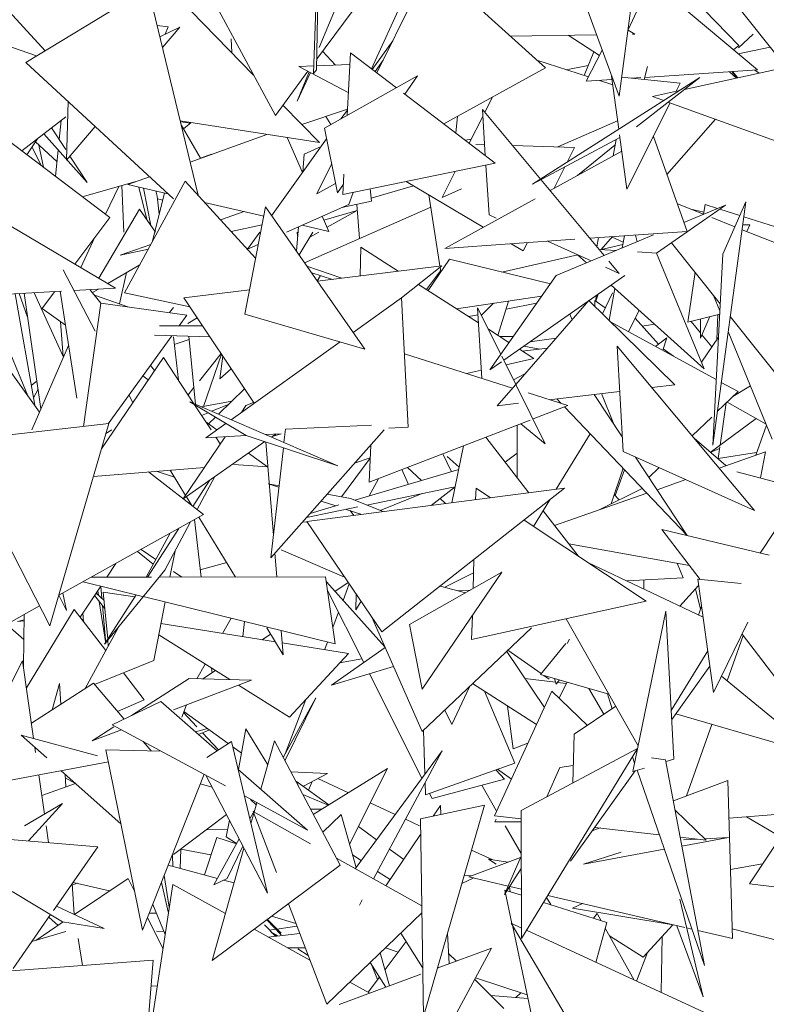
# Model space of a CAD drawing. Header units: metres. Extents: x -14.5 to 13.2, y -19 to 3.3.
# Tile 172 of 210: x 11.404 to 11.528, y 2.428 to 2.592. Entities that reach past the tile are written whole.
import ezdxf

# ---------------------------------------------------------------- set-up
doc = ezdxf.new("R2010")
doc.units = ezdxf.units.M
doc.layers.add('G-IMPT', color=7, linetype='Continuous', lineweight=5)
doc.layers.add('L-PLNT', color=7, linetype='Continuous', lineweight=5, true_color=0x005900)

# ---------------------------------------------------------------- blocks, each defined once
blk = doc.blocks.new('ÁRVORES ORNAMENTAIS - Pequeno e Médio Porte - Ipê-roxo-2870950-CORTE_CALÇADA')
at = {"layer": 'G-IMPT', "color": 253, "true_color": 0xaaaaaa}
for p, q in [((7.71385, 2.6167), (7.71264, 2.58284)), ((7.71311, 2.58343), (7.71385, 2.6167)), ((7.72542, 2.61562), (7.7136, 2.58715)), ((7.70631, 2.57587), (7.6878, 2.61019)), ((7.76341, 2.57904), (7.76763, 2.61137)), ((7.77274, 2.60696), (7.76485, 2.59007)), ((7.77205, 2.60782), (7.79109, 2.58388)), ((7.72225, 2.58363), (7.73086, 2.60248)), ((7.68549, 2.60022), (7.7027, 2.58257)), ((7.73209, 2.60098), (7.72315, 2.58294)), ((7.73209, 2.60098), (7.75114, 2.58377)), ((7.75543, 2.60065), (7.76341, 2.57904)), ((7.78326, 2.58746), (7.77209, 2.59902)), ((7.68518, 2.59704), (7.66488, 2.58465)), ((7.68518, 2.59704), (7.69347, 2.56262)), ((7.72173, 2.59683), (7.71315, 2.58518)), ((7.78632, 2.58343), (7.76868, 2.59826)), ((7.6681, 2.58661), (7.66091, 2.59447)), ((7.68668, 2.59081), (7.68849, 2.59055)), ((7.69043, 2.5905), (7.68714, 2.5889)), ((7.68756, 2.58715), (7.69043, 2.5905)), ((7.68799, 2.58937), (7.68849, 2.59055)), ((7.69899, 2.5886), (7.69907, 2.58629)), ((7.75963, 2.58927), (7.74531, 2.58903)), ((7.75492, 2.58919), (7.76012, 2.58583)), ((7.76599, 2.58938), (7.76485, 2.59004)), ((7.76599, 2.58938), (7.7656, 2.58937)), ((7.78319, 2.58707), (7.78563, 2.58937)), ((7.66139, 2.58761), (7.66667, 2.58574)), ((7.72579, 2.58827), (7.72239, 2.58352)), ((7.78326, 2.58746), (7.78238, 2.58675)), ((7.78844, 2.58722), (7.78314, 2.58611)), ((7.71416, 2.58655), (7.71629, 2.58423)), ((7.71878, 2.58628), (7.71822, 2.57586)), ((7.71878, 2.58628), (7.7264, 2.58046)), ((7.75916, 2.58645), (7.75757, 2.5825)), ((7.75791, 2.58153), (7.76058, 2.58671)), ((7.8031, 2.58652), (7.77424, 2.58019)), ((7.68937, 2.56202), (7.66488, 2.58465)), ((7.71268, 2.58408), (7.71023, 2.58398)), ((7.71842, 2.57967), (7.71023, 2.58398)), ((7.71867, 2.58433), (7.71313, 2.5841)), ((7.72285, 2.58317), (7.72419, 2.58504)), ((7.75114, 2.58377), (7.73427, 2.57446)), ((7.74972, 2.58505), (7.75829, 2.58227)), ((7.7546, 2.58346), (7.75822, 2.58413)), ((7.76811, 2.58397), (7.76754, 2.58183)), ((7.7117, 2.5832), (7.70631, 2.57587)), ((7.71191, 2.58309), (7.70991, 2.57826)), ((7.70991, 2.57826), (7.71216, 2.58297)), ((7.71311, 2.58343), (7.71264, 2.58284)), ((7.71446, 2.57375), (7.72992, 2.58244)), ((7.72782, 2.57938), (7.72992, 2.58244)), ((7.74898, 2.56444), (7.77677, 2.58215)), ((7.76332, 2.57358), (7.76213, 2.58238)), ((7.77352, 2.58123), (7.76383, 2.58221)), ((7.76551, 2.58204), (7.76699, 2.58214)), ((7.76626, 2.574), (7.77677, 2.58215)), ((7.76763, 2.58218), (7.78632, 2.58343)), ((7.78286, 2.58208), (7.7817, 2.58312)), ((7.78299, 2.58211), (7.78206, 2.58315)), ((7.7831, 2.58213), (7.78218, 2.58315)), ((7.78664, 2.58291), (7.78589, 2.5834)), ((7.75791, 2.58153), (7.76221, 2.58182)), ((7.76011, 2.58168), (7.76232, 2.58096)), ((7.77284, 2.57988), (7.77352, 2.58123)), ((7.72758, 2.57956), (7.74282, 2.56794)), ((7.74235, 2.57892), (7.74108, 2.57639)), ((7.7734, 2.58), (7.76893, 2.57902)), ((7.76893, 2.57902), (7.7708, 2.57835)), ((7.67161, 2.56845), (7.6719, 2.57816)), ((7.70756, 2.57758), (7.71361, 2.57137)), ((7.76465, 2.56365), (7.77187, 2.57796)), ((7.77165, 2.57804), (7.80237, 2.5669)), ((7.6715, 2.57563), (7.6642, 2.56999)), ((7.71827, 2.5769), (7.71068, 2.57438)), ((7.71552, 2.57435), (7.71469, 2.57571)), ((7.7172, 2.57529), (7.71827, 2.57677)), ((7.73624, 2.57296), (7.73653, 2.57571)), ((7.74074, 2.57572), (7.7385, 2.57124)), ((7.74067, 2.57688), (7.7609, 2.55262)), ((7.74067, 2.57688), (7.74116, 2.56921)), ((7.67042, 2.57185), (7.67075, 2.57505)), ((7.67161, 2.56845), (7.67637, 2.57403)), ((7.6905, 2.57496), (7.71361, 2.57137)), ((7.69054, 2.57478), (7.69222, 2.5746)), ((7.69389, 2.56876), (7.69065, 2.57433)), ((7.69232, 2.57467), (7.69105, 2.57364)), ((7.7532, 2.57065), (7.76313, 2.57498)), ((7.77935, 2.57525), (7.77131, 2.56606)), ((7.67505, 2.56476), (7.66785, 2.57281)), ((7.6715, 2.57019), (7.66914, 2.57381)), ((7.70489, 2.57273), (7.69215, 2.56813)), ((7.71446, 2.57375), (7.71661, 2.56301)), ((7.76465, 2.56365), (7.76344, 2.57264)), ((7.77467, 2.55662), (7.76906, 2.57238)), ((7.6788, 2.55895), (7.66143, 2.57209)), ((7.66505, 2.56935), (7.66682, 2.57201)), ((7.67004, 2.56825), (7.66646, 2.57147)), ((7.6678, 2.56727), (7.66703, 2.57095)), ((7.70569, 2.55923), (7.71481, 2.57196)), ((7.70827, 2.5722), (7.71084, 2.56641)), ((7.7111, 2.56944), (7.71393, 2.57072)), ((7.73783, 2.57175), (7.73883, 2.57191)), ((7.74104, 2.57099), (7.73959, 2.57104)), ((7.75596, 2.57057), (7.74569, 2.57086)), ((7.7635, 2.57223), (7.74898, 2.56444)), ((7.76269, 2.57091), (7.75645, 2.56589)), ((7.76286, 2.57189), (7.76237, 2.56915)), ((7.6675, 2.5675), (7.66594, 2.57057)), ((7.66979, 2.56577), (7.67024, 2.57013)), ((7.67505, 2.56476), (7.67219, 2.56913)), ((7.69573, 2.56942), (7.69386, 2.5688)), ((7.71086, 2.56644), (7.7111, 2.56944)), ((7.75191, 2.5634), (7.76381, 2.56993)), ((7.75475, 2.56812), (7.75596, 2.57057)), ((7.71565, 2.5678), (7.71319, 2.56283)), ((7.74282, 2.56794), (7.71751, 2.56275)), ((7.74126, 2.56762), (7.74178, 2.55939)), ((7.71769, 2.5661), (7.71751, 2.56275)), ((7.73616, 2.56657), (7.734, 2.56227)), ((7.75261, 2.56379), (7.75435, 2.56732)), ((7.67426, 2.56238), (7.68338, 2.56497)), ((7.67813, 2.55946), (7.6803, 2.56409)), ((7.68117, 2.55652), (7.6808, 2.56424)), ((7.68128, 2.54645), (7.69136, 2.56494)), ((7.68539, 2.56569), (7.68184, 2.56441)), ((7.68846, 2.56287), (7.68184, 2.56441)), ((7.70302, 2.55217), (7.69136, 2.56494)), ((7.7163, 2.56455), (7.71319, 2.56283)), ((7.71661, 2.56301), (7.7176, 2.56446)), ((7.72923, 2.5642), (7.7222, 2.56216)), ((7.74083, 2.55733), (7.72804, 2.56491)), ((7.68364, 2.56399), (7.68498, 2.55857)), ((7.68441, 2.56381), (7.68566, 2.55761)), ((7.68791, 2.56299), (7.68586, 2.55485)), ((7.68668, 2.56249), (7.68647, 2.56333)), ((7.68703, 2.55948), (7.68668, 2.56249)), ((7.71851, 2.5611), (7.71923, 2.5631)), ((7.72225, 2.56163), (7.72207, 2.56369)), ((7.7318, 2.56268), (7.73362, 2.55088)), ((7.734, 2.56227), (7.73719, 2.56366)), ((7.68673, 2.56203), (7.68761, 2.56181)), ((7.70437, 2.55915), (7.69455, 2.56144)), ((7.71851, 2.5611), (7.70817, 2.55652)), ((7.72225, 2.56163), (7.71732, 2.56057)), ((7.71982, 2.56111), (7.7203, 2.55543)), ((7.73442, 2.55381), (7.74942, 2.56204)), ((7.76959, 2.55299), (7.78103, 2.56099)), ((7.77737, 2.55947), (7.77305, 2.56119)), ((7.77414, 2.55812), (7.78103, 2.56099)), ((7.7774, 2.55948), (7.77764, 2.56111)), ((7.77764, 2.56111), (7.77972, 2.56044)), ((7.78443, 2.56152), (7.77891, 2.52115)), ((7.7806, 2.55287), (7.78443, 2.56152)), ((7.67701, 2.54885), (7.68376, 2.56029)), ((7.68643, 2.55652), (7.68376, 2.56029)), ((7.70112, 2.55991), (7.6972, 2.55854)), ((7.70467, 2.5607), (7.70122, 2.54286)), ((7.72116, 2.5371), (7.70467, 2.5607)), ((7.71116, 2.55141), (7.73212, 2.56063)), ((7.71991, 2.56011), (7.71436, 2.55851)), ((7.71991, 2.5601), (7.7149, 2.5573)), ((7.74299, 2.55884), (7.74178, 2.55939)), ((7.7753, 2.56029), (7.77745, 2.55984)), ((7.78009, 2.56033), (7.78343, 2.55926)), ((7.66119, 2.5582), (7.67979, 2.54721)), ((7.6788, 2.55895), (7.67304, 2.5512)), ((7.70409, 2.55773), (7.69895, 2.55662)), ((7.7152, 2.55662), (7.71075, 2.55766)), ((7.71408, 2.55914), (7.7152, 2.55662)), ((7.7826, 2.55738), (7.77874, 2.55892)), ((7.78391, 2.55769), (7.78509, 2.55772)), ((7.78409, 2.55905), (7.79187, 2.55656)), ((7.78459, 2.55659), (7.78509, 2.55772)), ((7.7017, 2.55366), (7.70375, 2.55652)), ((7.7098, 2.55336), (7.71013, 2.55739)), ((7.71, 2.55582), (7.70991, 2.55652)), ((7.71024, 2.55272), (7.71251, 2.55652)), ((7.7135, 2.55652), (7.71202, 2.55569)), ((7.75292, 2.54931), (7.76909, 2.55603)), ((7.77467, 2.55662), (7.7585, 2.55549)), ((7.76389, 2.55387), (7.76426, 2.5559)), ((7.76635, 2.55489), (7.76609, 2.55602)), ((7.80347, 2.54907), (7.7838, 2.5569)), ((7.674, 2.55063), (7.67635, 2.55565)), ((7.68565, 2.55447), (7.68053, 2.55267)), ((7.70345, 2.55443), (7.7017, 2.55366)), ((7.75605, 2.55532), (7.73442, 2.55381)), ((7.74747, 2.55339), (7.74545, 2.55458)), ((7.74747, 2.55339), (7.74816, 2.55477)), ((7.75874, 2.55173), (7.75149, 2.555)), ((7.75996, 2.5556), (7.75969, 2.55407)), ((7.76229, 2.55576), (7.76041, 2.55361)), ((7.76043, 2.55363), (7.76399, 2.55444)), ((7.76222, 2.55568), (7.76406, 2.55484)), ((7.77209, 2.55474), (7.78016, 2.5446)), ((7.68522, 2.55368), (7.68053, 2.55267)), ((7.72038, 2.54923), (7.72047, 2.55399)), ((7.72667, 2.55001), (7.72047, 2.55399)), ((7.74393, 2.54988), (7.7565, 2.55274)), ((7.75797, 2.55141), (7.75649, 2.55275)), ((7.76287, 2.55344), (7.76006, 2.55363)), ((7.76959, 2.55301), (7.76642, 2.55321)), ((7.76959, 2.55301), (7.7775, 2.53379)), ((7.7806, 2.55287), (7.77891, 2.52115)), ((7.6785, 2.54797), (7.68381, 2.55108)), ((7.73519, 2.552), (7.73166, 2.54681)), ((7.73519, 2.552), (7.75196, 2.54794)), ((7.76169, 2.55167), (7.7634, 2.54963)), ((7.6764, 2.54009), (7.67106, 2.55023)), ((7.68162, 2.5498), (7.68043, 2.54458)), ((7.71154, 2.55087), (7.71736, 2.54885)), ((7.71582, 2.54866), (7.71234, 2.54972)), ((7.7133, 2.54835), (7.73397, 2.55092)), ((7.73397, 2.55092), (7.72726, 2.54559)), ((7.73138, 2.54698), (7.73374, 2.55007)), ((7.73365, 2.55067), (7.73377, 2.54991)), ((7.7634, 2.54963), (7.7611, 2.55067)), ((7.77479, 2.54156), (7.77599, 2.54984)), ((7.7138, 2.54928), (7.71327, 2.54838)), ((7.74004, 2.54142), (7.73007, 2.54783)), ((7.75292, 2.54931), (7.74189, 2.53363)), ((7.74422, 2.53526), (7.76435, 2.54933)), ((7.7775, 2.53379), (7.76206, 2.54772)), ((7.67078, 2.54671), (7.66098, 2.54616)), ((7.6631, 2.54628), (7.66636, 2.52776)), ((7.66379, 2.54632), (7.66518, 2.54237)), ((7.66738, 2.52715), (7.66461, 2.54636)), ((7.67115, 2.53575), (7.66624, 2.54645)), ((7.66967, 2.54665), (7.66749, 2.54372)), ((7.67337, 2.52892), (7.67056, 2.5467)), ((7.67979, 2.54721), (7.67286, 2.54682)), ((7.67553, 2.54697), (7.67734, 2.5447)), ((7.67593, 2.54647), (7.67694, 2.54705)), ((7.68128, 2.54645), (7.69213, 2.54409)), ((7.69114, 2.54558), (7.70201, 2.54694)), ((7.75992, 2.54623), (7.7595, 2.54503)), ((7.76227, 2.54644), (7.76062, 2.54293)), ((7.7617, 2.54187), (7.76267, 2.54717)), ((7.67446, 2.52424), (7.67731, 2.5447)), ((7.68181, 2.54409), (7.67626, 2.54606)), ((7.69163, 2.54274), (7.67731, 2.5447)), ((7.69114, 2.54558), (7.70279, 2.5281)), ((7.72726, 2.54558), (7.71924, 2.53985)), ((7.72726, 2.54558), (7.72834, 2.52414)), ((7.73636, 2.54379), (7.7505, 2.54587)), ((7.74254, 2.5447), (7.74051, 2.54271)), ((7.74326, 2.53936), (7.74503, 2.54506)), ((7.74967, 2.54469), (7.7446, 2.5437)), ((7.75837, 2.54514), (7.74623, 2.53122)), ((7.75837, 2.54514), (7.77261, 2.53115)), ((7.76108, 2.54391), (7.75934, 2.54514)), ((7.75934, 2.54514), (7.75936, 2.54417)), ((7.7596, 2.54601), (7.75948, 2.54505)), ((7.7801, 2.54343), (7.77905, 2.546)), ((7.66757, 2.54382), (7.67145, 2.54104)), ((7.68937, 2.544), (7.68872, 2.54314)), ((7.72116, 2.5371), (7.70122, 2.54286)), ((7.73989, 2.54396), (7.7406, 2.53223)), ((7.73989, 2.54396), (7.74373, 2.53624)), ((7.75556, 2.54193), (7.75517, 2.54291)), ((7.76491, 2.54001), (7.76671, 2.54352)), ((7.77479, 2.54156), (7.78007, 2.54289)), ((7.77961, 2.53869), (7.77978, 2.54282)), ((7.67109, 2.53587), (7.67065, 2.54162)), ((7.69163, 2.54274), (7.69033, 2.54095)), ((7.69175, 2.54131), (7.69335, 2.54227)), ((7.73996, 2.5428), (7.73838, 2.54249)), ((7.77949, 2.53204), (7.76195, 2.54162)), ((7.7699, 2.53788), (7.76604, 2.54221)), ((7.76929, 2.5412), (7.76721, 2.5409)), ((7.77687, 2.53978), (7.77533, 2.54169)), ((7.77687, 2.53892), (7.77686, 2.54208)), ((7.77687, 2.53892), (7.77842, 2.54248)), ((7.78183, 2.54251), (7.79147, 2.53039)), ((7.66087, 2.53993), (7.66522, 2.52935)), ((7.69421, 2.54097), (7.68707, 2.54093)), ((7.74509, 2.53818), (7.74167, 2.54038)), ((7.78881, 2.52214), (7.78149, 2.54003)), ((7.68913, 2.53929), (7.67854, 2.52471)), ((7.69546, 2.5391), (7.68622, 2.53938)), ((7.6902, 2.53194), (7.68937, 2.53913)), ((7.68952, 2.53786), (7.69201, 2.53868)), ((7.69306, 2.52791), (7.69196, 2.53921)), ((7.71705, 2.53829), (7.69897, 2.52537)), ((7.74581, 2.5392), (7.7435, 2.5392)), ((7.75291, 2.53889), (7.74853, 2.53827)), ((7.7713, 2.53896), (7.76944, 2.53753)), ((7.77061, 2.53689), (7.7713, 2.53896)), ((7.77987, 2.53907), (7.77703, 2.53493)), ((7.77874, 2.53745), (7.77711, 2.53948)), ((7.66586, 2.52367), (7.67199, 2.53767)), ((7.6937, 2.53183), (7.69729, 2.53636)), ((7.72773, 2.53631), (7.7457, 2.53062)), ((7.74923, 2.53552), (7.74681, 2.53707)), ((7.74729, 2.53677), (7.75147, 2.53724)), ((7.75024, 2.5371), (7.74754, 2.53758)), ((7.76304, 2.53757), (7.78587, 2.51032)), ((7.76304, 2.53757), (7.76402, 2.52008)), ((7.77243, 2.5359), (7.77069, 2.53713)), ((7.66716, 2.52664), (7.66079, 2.53554)), ((7.68773, 2.5357), (7.67743, 2.52051)), ((7.68773, 2.5357), (7.69279, 2.52803)), ((7.69436, 2.52758), (7.69736, 2.53624)), ((7.69708, 2.53213), (7.69758, 2.53592)), ((7.74189, 2.53363), (7.74384, 2.535)), ((7.74388, 2.53593), (7.75112, 2.52139)), ((7.7446, 2.53449), (7.74923, 2.53552)), ((7.68557, 2.53439), (7.68626, 2.53353)), ((7.69708, 2.53213), (7.69897, 2.53382)), ((7.73806, 2.53303), (7.74052, 2.53358)), ((7.66578, 2.53102), (7.66671, 2.53176)), ((7.68521, 2.53199), (7.68431, 2.53265)), ((7.74585, 2.53199), (7.74774, 2.53296)), ((7.78313, 2.53004), (7.78033, 2.53157)), ((7.66614, 2.52901), (7.66691, 2.53043)), ((7.69183, 2.52948), (7.69279, 2.53069)), ((7.70118, 2.53051), (7.69686, 2.52628)), ((7.74617, 2.53115), (7.74313, 2.52767)), ((7.74825, 2.52981), (7.75486, 2.52772)), ((7.75178, 2.52869), (7.76346, 2.53007)), ((7.76879, 2.5307), (7.77261, 2.53115)), ((7.77967, 2.52671), (7.78313, 2.53004)), ((7.78518, 2.53099), (7.78225, 2.5292)), ((7.68266, 2.52822), (7.682, 2.52948)), ((7.71668, 2.51774), (7.69212, 2.52831)), ((7.69212, 2.52831), (7.70146, 2.52276)), ((7.69909, 2.52846), (7.69399, 2.52751)), ((7.70142, 2.5277), (7.7027, 2.52823)), ((7.75303, 2.52884), (7.75378, 2.52806)), ((7.75923, 2.52957), (7.76388, 2.52252)), ((7.76251, 2.52461), (7.76046, 2.52972)), ((7.78117, 2.52816), (7.78013, 2.52115)), ((7.78779, 2.52463), (7.78131, 2.52829)), ((7.6929, 2.52785), (7.69566, 2.52367)), ((7.69407, 2.52607), (7.69514, 2.52652)), ((7.69573, 2.52676), (7.69854, 2.52792)), ((7.70142, 2.5277), (7.70066, 2.52657)), ((7.74313, 2.52767), (7.74669, 2.52809)), ((7.75486, 2.52772), (7.74908, 2.52549)), ((7.75431, 2.52751), (7.77468, 2.50614)), ((7.6966, 2.52367), (7.69478, 2.525)), ((7.69636, 2.52579), (7.69522, 2.52468)), ((7.74859, 2.5253), (7.72189, 2.51498)), ((7.7755, 2.5227), (7.77874, 2.52581)), ((7.78613, 2.52556), (7.77851, 2.51995)), ((7.67866, 2.52472), (7.65468, 2.52199)), ((7.67866, 2.52472), (7.66886, 2.49115)), ((7.67818, 2.52307), (7.67918, 2.52367)), ((7.69811, 2.52475), (7.69479, 2.52238)), ((7.70557, 2.50246), (7.72438, 2.52367)), ((7.70799, 2.52381), (7.70774, 2.52159)), ((7.70799, 2.52381), (7.72228, 2.52445)), ((7.72512, 2.52398), (7.72834, 2.52414)), ((7.74643, 2.52446), (7.74644, 2.51578)), ((7.74705, 2.5247), (7.75112, 2.52139)), ((7.78605, 2.51948), (7.78785, 2.52448)), ((7.69795, 2.52255), (7.69102, 2.51222)), ((7.69102, 2.51222), (7.70458, 2.52173)), ((7.69479, 2.52238), (7.70146, 2.52273)), ((7.69645, 2.52247), (7.69717, 2.52138)), ((7.71668, 2.51774), (7.70146, 2.52276)), ((7.7047, 2.5229), (7.70725, 2.52304)), ((7.70474, 2.52168), (7.706, 2.50621)), ((7.70566, 2.52249), (7.70637, 2.52299)), ((7.70577, 2.52257), (7.70725, 2.523)), ((7.74124, 2.52246), (7.74841, 2.51325)), ((7.75856, 2.52304), (7.75295, 2.51384)), ((7.7811, 2.51775), (7.77583, 2.5223)), ((7.70764, 2.52072), (7.70557, 2.50246)), ((7.72216, 2.52116), (7.72189, 2.51498)), ((7.7356, 2.51159), (7.73755, 2.52103)), ((7.78587, 2.51032), (7.76402, 2.52008)), ((7.78005, 2.52059), (7.77851, 2.51995)), ((7.78009, 2.52086), (7.77981, 2.51894)), ((7.7877, 2.52005), (7.77998, 2.51735)), ((7.78684, 2.51571), (7.7877, 2.52005)), ((7.66886, 2.49115), (7.65474, 2.51866)), ((7.705, 2.51753), (7.70186, 2.51983)), ((7.71728, 2.51257), (7.72207, 2.51901)), ((7.72207, 2.51903), (7.71947, 2.51813)), ((7.73411, 2.5197), (7.73556, 2.51674)), ((7.73682, 2.51751), (7.73481, 2.51925)), ((7.74643, 2.5198), (7.74448, 2.5183)), ((7.76611, 2.51915), (7.77469, 2.50614)), ((7.77981, 2.51894), (7.7862, 2.5199)), ((7.6761, 2.51595), (7.69454, 2.51746)), ((7.68525, 2.5167), (7.69438, 2.50962)), ((7.68654, 2.5168), (7.68937, 2.51586)), ((7.68885, 2.51699), (7.69141, 2.51281)), ((7.69944, 2.51793), (7.705, 2.51753)), ((7.73674, 2.51709), (7.7195, 2.512)), ((7.72733, 2.51708), (7.72841, 2.51463)), ((7.72827, 2.51744), (7.73055, 2.51526)), ((7.76204, 2.51139), (7.76403, 2.51731)), ((7.76272, 2.5128), (7.76429, 2.51704)), ((7.76833, 2.51579), (7.77001, 2.51741)), ((7.79112, 2.51458), (7.78291, 2.51674)), ((7.69535, 2.51526), (7.69261, 2.51099)), ((7.69331, 2.51045), (7.69619, 2.51585)), ((7.72344, 2.51557), (7.7219, 2.51271)), ((7.77445, 2.51542), (7.76967, 2.51375)), ((7.70693, 2.51442), (7.70509, 2.51475)), ((7.7069, 2.51416), (7.70509, 2.51475)), ((7.71151, 2.50847), (7.75433, 2.51402)), ((7.73583, 2.51418), (7.72149, 2.5112)), ((7.75433, 2.51402), (7.72401, 2.49014)), ((7.73615, 2.51425), (7.73218, 2.51115)), ((7.73956, 2.5121), (7.73962, 2.51402)), ((7.74202, 2.51242), (7.73962, 2.51402)), ((7.76007, 2.5104), (7.76721, 2.51397)), ((7.69154, 2.51259), (7.69244, 2.51112)), ((7.71632, 2.51106), (7.71391, 2.51186)), ((7.71878, 2.5123), (7.71491, 2.51299)), ((7.71878, 2.5123), (7.72418, 2.51011)), ((7.73066, 2.51311), (7.72372, 2.5103)), ((7.73365, 2.5123), (7.73454, 2.51145)), ((7.75188, 2.51208), (7.74918, 2.50767)), ((7.76798, 2.51316), (7.75265, 2.50781)), ((7.76258, 2.51297), (7.76337, 2.51205)), ((7.72001, 2.51089), (7.71148, 2.50912)), ((7.71684, 2.51122), (7.7121, 2.50982)), ((7.72064, 2.50965), (7.71808, 2.51049)), ((7.7187, 2.51028), (7.71932, 2.50948)), ((7.75075, 2.51024), (7.75655, 2.50279)), ((7.78679, 2.50324), (7.79181, 2.51086)), ((7.67035, 2.49623), (7.69438, 2.50962)), ((7.69397, 2.49925), (7.69288, 2.50879)), ((7.69362, 2.5092), (7.69971, 2.49926)), ((7.76789, 2.49527), (7.74761, 2.50872)), ((7.69027, 2.50733), (7.68508, 2.49924)), ((7.68795, 2.50039), (7.69223, 2.50843)), ((7.71086, 2.50842), (7.71159, 2.50834)), ((7.71151, 2.50847), (7.72401, 2.49014)), ((7.77681, 2.49887), (7.77044, 2.50716)), ((7.77044, 2.50716), (7.78827, 2.50289)), ((7.68485, 2.49924), (7.68887, 2.50655)), ((7.68402, 2.50385), (7.68647, 2.50219)), ((7.70725, 2.50376), (7.7178, 2.49924)), ((7.77504, 2.50117), (7.75501, 2.50477)), ((7.68603, 2.50138), (7.6834, 2.50351)), ((7.68881, 2.49925), (7.68966, 2.50359)), ((7.70624, 2.50321), (7.70656, 2.49927)), ((7.73914, 2.49735), (7.73928, 2.50216)), ((7.68795, 2.50039), (7.67796, 2.48814)), ((7.67984, 2.50152), (7.67831, 2.49923)), ((7.69823, 2.50168), (7.69384, 2.50044)), ((7.77731, 2.49257), (7.7582, 2.50169)), ((7.77401, 2.49915), (7.77299, 2.50154)), ((7.68573, 2.49924), (7.67572, 2.49923)), ((7.71465, 2.49928), (7.68702, 2.49924)), ((7.68937, 2.5002), (7.69077, 2.49925)), ((7.71625, 2.48815), (7.71465, 2.49928)), ((7.72855, 2.49136), (7.74393, 2.50006)), ((7.73069, 2.48063), (7.74393, 2.50006)), ((7.73442, 2.49757), (7.73921, 2.49996)), ((7.77401, 2.49915), (7.76468, 2.4986)), ((7.76746, 2.49876), (7.76748, 2.49726)), ((7.77907, 2.48011), (7.77642, 2.4989)), ((7.78362, 2.4982), (7.77642, 2.4989)), ((7.67732, 2.49775), (7.67388, 2.49259)), ((7.68427, 2.49604), (7.67438, 2.49848)), ((7.6775, 2.49569), (7.67732, 2.49775)), ((7.72449, 2.48769), (7.71477, 2.49845)), ((7.7162, 2.49687), (7.71842, 2.49834)), ((7.71754, 2.49538), (7.71857, 2.49811)), ((7.73789, 2.49664), (7.73369, 2.49776)), ((7.73868, 2.49709), (7.73665, 2.49697)), ((7.77657, 2.49785), (7.77343, 2.49443)), ((7.77608, 2.49732), (7.77687, 2.4939)), ((7.67166, 2.49372), (7.67038, 2.49625)), ((7.671, 2.4966), (7.67166, 2.49372)), ((7.67799, 2.49403), (7.6763, 2.49621)), ((7.67654, 2.49658), (7.67786, 2.49535)), ((7.67692, 2.49623), (7.67681, 2.49698)), ((7.68298, 2.49597), (7.67773, 2.49673)), ((7.67773, 2.49673), (7.67847, 2.48892)), ((7.6832, 2.4963), (7.67796, 2.48814)), ((7.71625, 2.48815), (7.68438, 2.49601)), ((7.72098, 2.48507), (7.71497, 2.49704)), ((7.71973, 2.49641), (7.71968, 2.49384)), ((7.65664, 2.48859), (7.66716, 2.49446)), ((7.67289, 2.49385), (7.66497, 2.48088)), ((7.67818, 2.48707), (7.67289, 2.49385)), ((7.67816, 2.4882), (7.67708, 2.49519)), ((7.67816, 2.4882), (7.6776, 2.49452)), ((7.68613, 2.4854), (7.68801, 2.49512)), ((7.72053, 2.49524), (7.71968, 2.49384)), ((7.73889, 2.4889), (7.76789, 2.49527)), ((7.77653, 2.49294), (7.77705, 2.49441)), ((7.6646, 2.49216), (7.66348, 2.49185)), ((7.66461, 2.49304), (7.66447, 2.48438)), ((7.67447, 2.49183), (7.67436, 2.49331)), ((7.69896, 2.49242), (7.69753, 2.4899)), ((7.71586, 2.49089), (7.7168, 2.4934)), ((7.73067, 2.47362), (7.72234, 2.49259)), ((7.73889, 2.4889), (7.73901, 2.49283)), ((7.76654, 2.47123), (7.75456, 2.49234)), ((7.77113, 2.49358), (7.76567, 2.467)), ((7.77113, 2.49358), (7.77247, 2.46901)), ((7.66231, 2.49081), (7.66454, 2.4889)), ((7.66459, 2.49201), (7.66348, 2.49185)), ((7.67472, 2.48078), (7.68023, 2.49081)), ((7.70631, 2.4885), (7.68731, 2.49152)), ((7.70093, 2.48936), (7.70121, 2.49186)), ((7.70489, 2.49081), (7.70761, 2.48637)), ((7.72855, 2.49136), (7.73069, 2.48063)), ((7.74882, 2.49081), (7.73067, 2.47362)), ((7.77907, 2.48011), (7.78474, 2.49175)), ((7.69876, 2.48223), (7.68695, 2.48967)), ((7.70409, 2.48886), (7.70551, 2.4898)), ((7.70729, 2.49036), (7.70761, 2.48637)), ((7.75513, 2.48896), (7.75476, 2.48824)), ((7.78131, 2.48204), (7.78396, 2.48954)), ((7.79065, 2.48082), (7.78378, 2.48978)), ((7.67848, 2.48877), (7.67857, 2.48779)), ((7.71844, 2.48657), (7.70745, 2.48832)), ((7.71447, 2.4872), (7.71495, 2.48847)), ((7.72455, 2.48757), (7.7156, 2.48131)), ((7.75033, 2.48309), (7.75454, 2.48823)), ((7.71844, 2.48657), (7.70863, 2.476)), ((7.71698, 2.48499), (7.72069, 2.48566)), ((7.75096, 2.4776), (7.74471, 2.48692)), ((7.74492, 2.48712), (7.75044, 2.48323)), ((7.77809, 2.48701), (7.77203, 2.4771)), ((7.65479, 2.46666), (7.66433, 2.48534)), ((7.66433, 2.48534), (7.66618, 2.47244)), ((7.6763, 2.48142), (7.68613, 2.4854)), ((7.69466, 2.48482), (7.69328, 2.48238)), ((7.69581, 2.48338), (7.69572, 2.48415)), ((7.72594, 2.48438), (7.7156, 2.48131)), ((7.77845, 2.48445), (7.77211, 2.47559)), ((7.68455, 2.47888), (7.68107, 2.48335)), ((7.68245, 2.47628), (7.69199, 2.48242)), ((7.70232, 2.48213), (7.69199, 2.48242)), ((7.69427, 2.48236), (7.69636, 2.48374)), ((7.73064, 2.46586), (7.72193, 2.48319)), ((7.75283, 2.48181), (7.74774, 2.48241)), ((7.75033, 2.48309), (7.76168, 2.47979)), ((7.75086, 2.48293), (7.75174, 2.48231)), ((7.75293, 2.48145), (7.75267, 2.48241)), ((7.79623, 2.46975), (7.78038, 2.4828)), ((7.66581, 2.47501), (7.67609, 2.48166)), ((7.66927, 2.47724), (7.67047, 2.4816)), ((7.67068, 2.47816), (7.67047, 2.4816)), ((7.68119, 2.47567), (7.67609, 2.48166)), ((7.68937, 2.4772), (7.70232, 2.48213)), ((7.70863, 2.476), (7.7002, 2.48132)), ((7.73851, 2.48105), (7.73558, 2.47479)), ((7.74966, 2.47476), (7.73906, 2.48156)), ((7.75345, 2.48218), (7.75293, 2.48145)), ((7.75464, 2.4816), (7.75316, 2.48177)), ((7.7534, 2.4792), (7.75475, 2.48181)), ((7.75832, 2.48077), (7.76085, 2.47648)), ((7.70762, 2.46928), (7.71302, 2.47918)), ((7.71302, 2.47918), (7.70789, 2.46877)), ((7.74104, 2.48029), (7.74606, 2.46837)), ((7.74269, 2.45964), (7.75222, 2.48034)), ((7.75811, 2.47464), (7.75222, 2.48034)), ((7.76222, 2.4774), (7.76142, 2.47987)), ((7.68728, 2.47862), (7.67923, 2.47473)), ((7.68455, 2.47888), (7.68011, 2.47694)), ((7.68728, 2.47862), (7.69665, 2.47042)), ((7.69154, 2.47802), (7.69078, 2.47602)), ((7.70796, 2.46989), (7.71136, 2.47894)), ((7.74485, 2.47785), (7.7458, 2.47074)), ((7.75592, 2.47316), (7.76281, 2.4778)), ((7.69106, 2.47675), (7.69329, 2.47439)), ((7.69849, 2.47161), (7.69113, 2.47695)), ((7.73558, 2.47479), (7.73443, 2.47718)), ((7.77281, 2.47656), (7.79623, 2.46975)), ((7.67589, 2.47206), (7.67951, 2.47439)), ((7.69805, 2.4646), (7.67923, 2.47473)), ((7.77454, 2.46293), (7.77874, 2.47477)), ((7.66837, 2.46923), (7.66411, 2.47301)), ((7.66411, 2.47301), (7.67676, 2.46956)), ((7.67589, 2.47206), (7.68074, 2.47391)), ((7.69306, 2.47356), (7.69502, 2.47413)), ((7.69537, 2.47388), (7.69357, 2.47311)), ((7.69423, 2.47339), (7.69689, 2.47057)), ((7.7002, 2.46731), (7.70143, 2.47406)), ((7.70143, 2.47406), (7.70503, 2.4681)), ((7.73113, 2.46652), (7.73089, 2.47382)), ((7.75592, 2.47316), (7.75568, 2.46506)), ((7.66639, 2.47098), (7.66651, 2.47015)), ((7.68569, 2.4704), (7.68435, 2.47197)), ((7.69495, 2.46931), (7.69901, 2.47196)), ((7.70502, 2.44676), (7.69901, 2.47196)), ((7.70069, 2.47002), (7.69922, 2.47108)), ((7.70389, 2.46407), (7.70616, 2.47205)), ((7.71707, 2.45141), (7.70616, 2.47205)), ((7.7458, 2.47074), (7.74824, 2.47169)), ((7.68734, 2.47036), (7.67819, 2.47057)), ((7.68426, 2.44063), (7.67819, 2.47057)), ((7.71957, 2.45084), (7.73401, 2.47042)), ((7.73401, 2.47042), (7.7226, 2.44915)), ((7.76642, 2.47079), (7.7471, 2.46048)), ((7.76642, 2.47079), (7.74719, 2.43928)), ((7.76558, 2.46941), (7.76595, 2.46836)), ((7.67859, 2.46858), (7.64659, 2.46258)), ((7.73125, 2.46312), (7.74606, 2.46837)), ((7.75351, 2.46762), (7.75577, 2.46797)), ((7.7711, 2.46892), (7.76877, 2.46923)), ((7.7711, 2.46892), (7.77755, 2.43476)), ((7.77116, 2.46862), (7.77247, 2.46901)), ((7.66705, 2.46642), (7.66798, 2.4599)), ((7.68068, 2.45828), (7.67075, 2.46711)), ((7.67155, 2.46444), (7.67142, 2.46652)), ((7.69448, 2.46652), (7.68426, 2.44063)), ((7.69477, 2.46636), (7.70502, 2.44676)), ((7.7001, 2.46739), (7.71167, 2.45727)), ((7.71495, 2.46664), (7.70886, 2.46693)), ((7.71495, 2.46664), (7.71096, 2.46452)), ((7.71261, 2.45985), (7.72494, 2.46747)), ((7.71862, 2.45494), (7.72494, 2.46747)), ((7.74436, 2.46571), (7.74299, 2.46722)), ((7.74549, 2.46572), (7.74317, 2.46734)), ((7.75351, 2.46762), (7.7514, 2.46277)), ((7.76605, 2.46711), (7.7553, 2.4521)), ((7.76567, 2.467), (7.76757, 2.46756)), ((7.76635, 2.4672), (7.77755, 2.43476)), ((7.67311, 2.46501), (7.66754, 2.46298)), ((7.6715, 2.46586), (7.67304, 2.46507)), ((7.69384, 2.46491), (7.69581, 2.46437)), ((7.71519, 2.46144), (7.70983, 2.46534)), ((7.71027, 2.46427), (7.70983, 2.46534)), ((7.71183, 2.46389), (7.71241, 2.4653)), ((7.71337, 2.4658), (7.71843, 2.46345)), ((7.73125, 2.46312), (7.73118, 2.46515)), ((7.73233, 2.4625), (7.74436, 2.46571)), ((7.74299, 2.4605), (7.74056, 2.4647)), ((7.78144, 2.4655), (7.77238, 2.46213)), ((7.78144, 2.4655), (7.78218, 2.43924)), ((7.71167, 2.45727), (7.70117, 2.46292)), ((7.7151, 2.46139), (7.71087, 2.46314)), ((7.73233, 2.4625), (7.7319, 2.46335)), ((7.67099, 2.46166), (7.66468, 2.45796)), ((7.66534, 2.45545), (7.67099, 2.46166)), ((7.70314, 2.46142), (7.7022, 2.46236)), ((7.7028, 2.46022), (7.70325, 2.4618)), ((7.72206, 2.46176), (7.7262, 2.45984)), ((7.74103, 2.46139), (7.73038, 2.45914)), ((7.74103, 2.46139), (7.73088, 2.42631)), ((7.7337, 2.46136), (7.7325, 2.45959)), ((7.7337, 2.46136), (7.73378, 2.45986)), ((7.78502, 2.44836), (7.79449, 2.46271)), ((7.68937, 2.45319), (7.69818, 2.45985)), ((7.70208, 2.4591), (7.70291, 2.46063)), ((7.70226, 2.45833), (7.70274, 2.46)), ((7.70647, 2.45024), (7.70261, 2.46033)), ((7.71216, 2.45499), (7.70261, 2.46033)), ((7.71214, 2.46074), (7.71403, 2.46073)), ((7.71417, 2.4569), (7.71723, 2.45987)), ((7.71972, 2.45105), (7.71723, 2.45987)), ((7.74269, 2.45964), (7.7471, 2.45913)), ((7.7471, 2.46048), (7.74719, 2.43928)), ((7.77782, 2.45557), (7.77268, 2.46054)), ((7.79276, 2.46009), (7.78162, 2.45924)), ((7.66826, 2.45796), (7.66866, 2.45517)), ((7.69816, 2.45611), (7.69867, 2.45891)), ((7.72312, 2.45566), (7.72009, 2.45786)), ((7.72791, 2.45905), (7.73024, 2.45796)), ((7.73038, 2.45914), (7.73088, 2.42631)), ((7.74276, 2.45862), (7.74299, 2.45908)), ((7.74276, 2.45862), (7.74711, 2.45863)), ((7.74713, 2.45335), (7.74446, 2.45796)), ((7.79015, 2.45614), (7.78453, 2.45946)), ((7.65097, 2.45668), (7.67682, 2.45447)), ((7.69488, 2.45735), (7.69838, 2.45732)), ((7.73042, 2.45652), (7.72465, 2.44801)), ((7.76023, 2.45761), (7.75889, 2.45711)), ((7.75932, 2.45771), (7.77005, 2.45647)), ((7.69658, 2.45604), (7.69453, 2.44981)), ((7.69612, 2.44815), (7.70029, 2.45581)), ((7.69658, 2.45604), (7.69983, 2.45497)), ((7.69816, 2.45611), (7.69986, 2.45503)), ((7.70092, 2.4546), (7.69828, 2.44924)), ((7.77353, 2.45606), (7.77782, 2.45557)), ((7.7738, 2.45461), (7.78154, 2.45604)), ((7.77408, 2.45563), (7.77625, 2.45575)), ((7.77756, 2.45582), (7.78154, 2.45604)), ((7.67682, 2.45447), (7.66947, 2.44391)), ((7.68924, 2.45309), (7.68927, 2.45123)), ((7.6905, 2.4509), (7.69061, 2.45411)), ((7.69562, 2.45313), (7.6906, 2.45411)), ((7.69581, 2.43562), (7.7011, 2.45425)), ((7.72057, 2.45221), (7.71912, 2.45317)), ((7.72761, 2.45238), (7.72526, 2.4541)), ((7.73888, 2.45395), (7.74239, 2.45232)), ((7.75747, 2.45161), (7.77088, 2.45408)), ((7.75747, 2.45161), (7.76371, 2.45359)), ((7.6967, 2.44923), (7.68852, 2.45144)), ((7.69581, 2.43562), (7.71707, 2.45141)), ((7.7306, 2.44468), (7.71645, 2.45259)), ((7.74703, 2.4527), (7.73842, 2.4495)), ((7.74492, 2.45191), (7.74169, 2.45243)), ((7.74299, 2.45161), (7.74169, 2.45243)), ((7.74713, 2.45294), (7.74437, 2.44658)), ((7.78186, 2.45073), (7.7872, 2.45167)), ((7.68785, 2.44973), (7.6887, 2.44445)), ((7.72535, 2.44904), (7.72328, 2.45041)), ((7.73766, 2.44975), (7.73887, 2.44966)), ((7.74714, 2.4509), (7.74437, 2.44658)), ((7.67288, 2.44328), (7.67256, 2.44836)), ((7.67338, 2.44843), (7.67258, 2.4481)), ((7.67272, 2.44858), (7.67877, 2.44716)), ((7.68186, 2.44924), (7.67295, 2.44326)), ((7.68186, 2.44924), (7.68296, 2.44702)), ((7.68927, 2.44822), (7.6856, 2.42429)), ((7.68855, 2.44348), (7.68739, 2.44857)), ((7.68927, 2.44822), (7.69802, 2.4434)), ((7.69612, 2.44815), (7.69828, 2.44924)), ((7.69947, 2.44848), (7.69772, 2.44895)), ((7.73924, 2.44931), (7.73727, 2.4484)), ((7.73842, 2.4495), (7.74497, 2.44796)), ((7.78502, 2.44836), (7.80445, 2.44586)), ((7.66261, 2.44708), (7.67095, 2.44203)), ((7.7444, 2.44731), (7.74559, 2.44174)), ((7.7444, 2.44731), (7.74716, 2.44643)), ((7.74517, 2.44782), (7.74531, 2.44702)), ((7.74522, 2.44791), (7.74715, 2.44745)), ((7.75155, 2.44642), (7.77426, 2.44109)), ((7.68595, 2.44493), (7.688, 2.43992)), ((7.71484, 2.42836), (7.70847, 2.44502)), ((7.72073, 2.44566), (7.72025, 2.44477)), ((7.75084, 2.44526), (7.76134, 2.44191)), ((7.75203, 2.44488), (7.75134, 2.44608)), ((7.75729, 2.44507), (7.75566, 2.44431)), ((7.77344, 2.4458), (7.77733, 2.42958)), ((7.66899, 2.44322), (7.66277, 2.43429)), ((7.66997, 2.44464), (7.67791, 2.44094)), ((7.68537, 2.44346), (7.68654, 2.44348)), ((7.71484, 2.42836), (7.73062, 2.4435)), ((7.77235, 2.44154), (7.75566, 2.44431)), ((7.75971, 2.44342), (7.75913, 2.44262)), ((7.75971, 2.44342), (7.76038, 2.44222)), ((7.67109, 2.44201), (7.66652, 2.43894)), ((7.66869, 2.44279), (7.67024, 2.44144)), ((7.67791, 2.44094), (7.67095, 2.44203)), ((7.68509, 2.44274), (7.68764, 2.43759)), ((7.70631, 2.43964), (7.70453, 2.44154)), ((7.70725, 2.43987), (7.70489, 2.44236)), ((7.70725, 2.44012), (7.70498, 2.44243)), ((7.70972, 2.44174), (7.70569, 2.44296)), ((7.74718, 2.441), (7.74544, 2.4418)), ((7.76742, 2.40463), (7.74544, 2.4418)), ((7.75952, 2.4353), (7.76134, 2.44191)), ((7.77228, 2.44155), (7.76737, 2.43619)), ((7.6715, 2.44043), (7.66587, 2.43875)), ((7.68655, 2.44048), (7.68779, 2.44044)), ((7.70277, 2.44079), (7.71204, 2.43568)), ((7.7051, 2.4395), (7.71035, 2.4401)), ((7.70636, 2.44081), (7.70534, 2.44067)), ((7.70641, 2.43965), (7.70562, 2.44033)), ((7.70562, 2.44033), (7.70664, 2.43968)), ((7.70989, 2.44129), (7.70654, 2.44083)), ((7.73075, 2.43446), (7.72711, 2.44014)), ((7.73488, 2.44015), (7.73516, 2.43505)), ((7.74565, 2.44145), (7.75, 2.42103)), ((7.78031, 2.42569), (7.748, 2.44062)), ((7.76108, 2.44097), (7.7659, 2.43235)), ((7.77297, 2.44139), (7.77733, 2.42958)), ((7.77459, 2.44102), (7.77546, 2.44081)), ((7.77645, 2.44058), (7.78218, 2.43924)), ((7.78213, 2.44085), (7.79017, 2.43882)), ((7.67355, 2.43929), (7.6743, 2.43478)), ((7.72801, 2.43874), (7.72452, 2.4341)), ((7.76737, 2.43619), (7.76177, 2.43973)), ((7.77051, 2.43962), (7.77034, 2.4303)), ((7.71125, 2.43773), (7.70832, 2.43773)), ((7.71002, 2.43752), (7.71175, 2.43642)), ((7.72528, 2.4314), (7.72373, 2.43689)), ((7.7267, 2.437), (7.72458, 2.4377)), ((7.7318, 2.41842), (7.7422, 2.43764)), ((7.73319, 2.43432), (7.7422, 2.43764)), ((7.73507, 2.4368), (7.73638, 2.43549)), ((7.76627, 2.43218), (7.76806, 2.43695)), ((7.686, 2.43568), (7.65502, 2.4333)), ((7.686, 2.43568), (7.68452, 2.41641)), ((7.72205, 2.43528), (7.72464, 2.43117)), ((7.72327, 2.43245), (7.72225, 2.43496)), ((7.7169, 2.42832), (7.73047, 2.43332)), ((7.71866, 2.43203), (7.722, 2.4302)), ((7.72358, 2.43286), (7.7217, 2.43036)), ((7.7394, 2.43247), (7.74422, 2.42766)), ((7.7481, 2.42993), (7.73956, 2.43275)), ((7.68567, 2.43133), (7.68669, 2.4314)), ((7.74708, 2.43027), (7.74625, 2.42948)), ((7.74823, 2.42932), (7.74207, 2.42981))]:
    blk.add_line(p, q, dxfattribs=at)

msp = doc.modelspace()

# ---------------------------------------------------------------- block references
at = {"layer": 'L-PLNT', "color": 253, "true_color": 0xaaaaaa}
msp.add_blockref('ÁRVORES ORNAMENTAIS - Pequeno e Médio Porte - Ipê-roxo-2870950-CORTE_CALÇADA', (3.74032, 0), dxfattribs=at)

doc.saveas('drawing.dxf')
